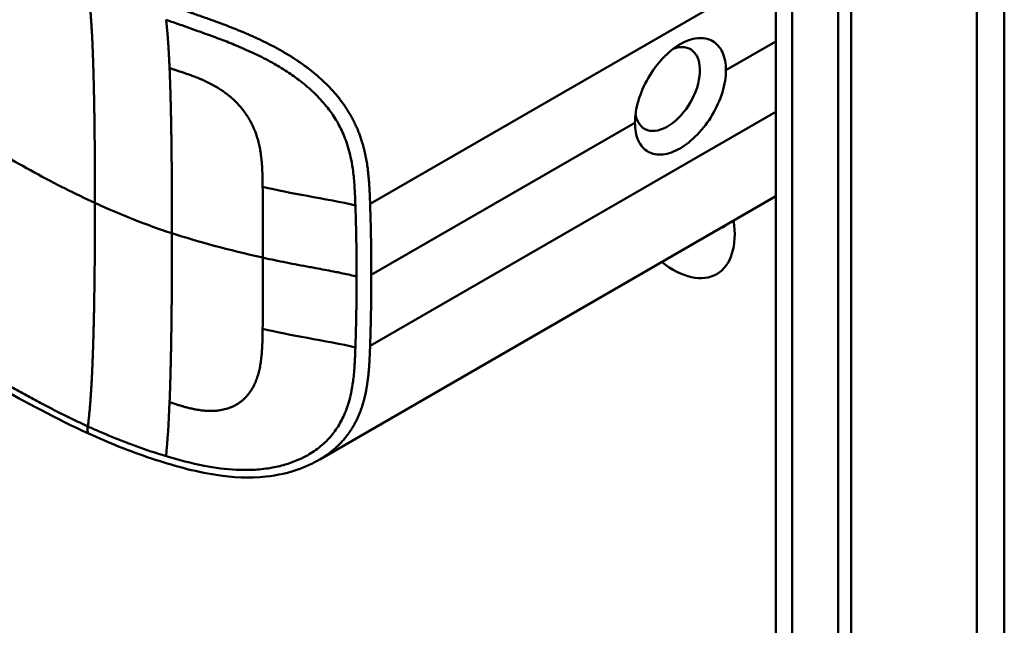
# Model space of a CAD drawing. Header units: millimetres. Extents: x 20 to 833, y 20 to 574.
# Tile 4 of 21: x 212 to 233, y 93 to 106. Entities that reach past the tile are written whole.
import ezdxf

# ---------------------------------------------------------------- set-up
doc = ezdxf.new("R2010")
doc.units = ezdxf.units.MM
doc.header["$LTSCALE"] = 2
doc.layers.add('Sichtbare Kanten(DIN)', color=7, linetype='Continuous', lineweight=50)
doc.layers.add('Sichtbare tangentiale Kanten(DIN)', color=7, linetype='Continuous', lineweight=50)

msp = doc.modelspace()

# ---------------------------------------------------------------- linework, layer by layer
at = {"layer": 'Sichtbare Kanten(DIN)'}
for p, q in [((228.131, 63.434), (228.131, 125.302)), ((229.747, 124.726), (229.747, 62.205)), ((229.472, 62.046), (229.472, 124.567)), ((218.325, 104.507), (218.325, 104.507)), ((228.131, 101.938), (218.363, 96.299))]:
    msp.add_line(p, q, dxfattribs=at)
for centre, major_axis, start_param, end_param in [((225.812, 104.234), (0.492, 0.852), 2.540385, 6.888941), ((225.937, 101.88), (0.93, -1.611), 5.310049, 7.256321), ((226.502, 102.207), (0.53, -0.918), 6.124253, 6.442118)]:
    msp.add_ellipse(centre, major_axis=major_axis, ratio=0.57735, start_param=start_param, end_param=end_param, dxfattribs=at)
for points, knots in [([(233.028, 128.568), (233.028, 117.682), (233.028, 106.795), (233.028, 86.172), (233.028, 76.436), (233.028, 66.7)], [0, 0, 0, 0, 10, 10, 18.943141, 18.943141, 18.943141, 18.943141]), ([(213.413, 96.852), (212.022, 97.491), (210.812, 98.25), (207.51, 100.174), (205.456, 101.369), (197.244, 106.151), (191.085, 109.738), (182.616, 114.67), (180.306, 116.015), (176.264, 118.369), (174.353, 119.293), (172.568, 120.736), (172.264, 121.035), (171.852, 121.592), (171.713, 121.843), (171.543, 122.311), (171.496, 122.527), (171.474, 122.849), (171.474, 122.951), (171.486, 123.134), (171.495, 123.212), (171.511, 123.311), (171.512, 123.32), (171.515, 123.333), (171.516, 123.338), (171.517, 123.346), (171.517, 123.348), (171.518, 123.352), (171.518, 123.354), (171.519, 123.356), (171.519, 123.356), (171.519, 123.357), (171.519, 123.358), (171.519, 123.359), (171.519, 123.359), (171.52, 123.36), (171.52, 123.361), (171.52, 123.361)], [0, 0, 0, 0, 1.330879, 1.330879, 3.517902, 3.517902, 10.078968, 10.078968, 12.539368, 12.539368, 14.385097, 14.385097, 14.827131, 14.827131, 15.157869, 15.157869, 15.425993, 15.425993, 15.548214, 15.548214, 15.639932, 15.639932, 15.648432, 15.648432, 15.652584, 15.652584, 15.654666, 15.654666, 15.655832, 15.655832, 15.656235, 15.656235, 15.656577, 15.656577, 15.657146, 15.657146, 15.657775, 15.657775, 15.657775, 15.657775]), ([(227.064, 104.636), (227.064, 104.777), (227.039, 104.913), (226.937, 105.132), (226.86, 105.214), (226.685, 105.312), (226.574, 105.335), (226.334, 105.311), (226.204, 105.264), (225.961, 105.123), (225.831, 105.02), (225.594, 104.768), (225.485, 104.619), (225.314, 104.32), (225.239, 104.151), (225.141, 103.816), (225.117, 103.652), (225.117, 103.511)], [-1.550092, -1.550092, -1.550092, -1.550092, -1.420561, -1.420561, -1.290997, -1.290997, -1.162206, -1.162206, -1.033415, -1.033415, -0.904355, -0.904355, -0.775296, -0.775296, -0.646001, -0.646001, -0.51674, -0.51674, -0.51674, -0.51674]), ([(227.064, 104.636), (227.064, 104.636), (227.064, 104.636), (227.064, 104.495), (227.039, 104.33), (226.937, 103.997), (226.86, 103.828), (226.685, 103.532), (226.574, 103.384), (226.334, 103.135), (226.204, 103.032), (226.083, 102.962), (225.961, 102.892), (225.831, 102.845), (225.594, 102.819), (225.485, 102.84), (225.314, 102.937), (225.239, 103.018), (225.141, 103.235), (225.117, 103.37), (225.117, 103.511), (225.117, 103.511), (225.117, 103.511)], [1.55009, 1.55009, 1.55009, 1.55009, 1.550123, 1.550123, 1.679687, 1.679687, 1.809251, 1.809251, 1.938041, 1.938041, 2.066832, 2.066832, 2.066832, 2.195892, 2.195892, 2.324951, 2.324951, 2.454246, 2.454246, 2.58354, 2.58354, 2.583573, 2.583573, 2.583573, 2.583573]), ([(218.363, 96.299), (218.362, 96.298), (218.36, 96.297), (218.357, 96.295), (218.356, 96.294), (218.351, 96.292), (218.348, 96.29), (218.34, 96.286), (218.335, 96.283), (218.318, 96.273), (218.307, 96.267), (218.266, 96.244), (218.236, 96.229), (218.119, 96.17), (218.031, 96.132), (217.707, 96.011), (217.46, 95.957), (216.86, 95.894), (216.499, 95.912), (215.67, 96.039), (215.203, 96.172), (214.291, 96.476), (213.84, 96.656), (213.413, 96.852)], [0, 0, 0, 0, 0.001294, 0.001294, 0.00269, 0.00269, 0.005129, 0.005129, 0.009712, 0.009712, 0.019866, 0.019866, 0.046471, 0.046471, 0.126297, 0.126297, 0.333994, 0.333994, 0.625513, 0.625513, 1.018787, 1.018787, 1.429049, 1.429049, 1.429049, 1.429049])]:
    msp.add_open_spline(points, degree=3, knots=knots, dxfattribs=at)
at = {"layer": 'Sichtbare tangentiale Kanten(DIN)'}
for p, q in [((228.482, 124.812), (228.482, 62.944)), ((228.131, 106.789), (219.443, 101.773)), ((227.064, 104.636), (228.131, 105.252)), ((228.131, 103.747), (219.443, 98.731)), ((219.468, 100.25), (225.117, 103.511)), ((217.141, 102.136), (217.141, 102.139)), ((217.141, 99.094), (217.141, 99.091)), ((213.395, 97.007), (213.398, 97.006))]:
    msp.add_line(p, q, dxfattribs=at)
for centre, major_axis, ratio, start_param, end_param in [((217.086, 100.374), (0.004, 3.508), 0.017337, 4.783225, 5.238941), ((217.086, 100.739), (0.002, -3.501), 0.017405, 1.081475, 1.537252)]:
    msp.add_ellipse(centre, major_axis=major_axis, ratio=ratio, start_param=start_param, end_param=end_param, dxfattribs=at)
for points, degree in [([(232.442, 65.884), (232.442, 96.818), (232.442, 127.752)], 2), ([(213.549, 101.793), (213.549, 102.928), (213.538, 104.056), (213.517, 105.073), (213.477, 105.866), (213.398, 106.405)], 5), ([(215.147, 104.684), (215.136, 104.932), (215.124, 105.162), (215.109, 105.371), (215.092, 105.557), (215.072, 105.719)], 5), ([(215.147, 104.684), (215.171, 104.118), (215.186, 103.451), (215.195, 102.709), (215.199, 101.928), (215.199, 101.144)], 5), ([(213.549, 101.792), (213.549, 100.658), (213.538, 99.517), (213.517, 98.476), (213.477, 97.636), (213.398, 97.006)], 5), ([(215.199, 101.144), (214.652, 101.322), (214.11, 101.535), (213.549, 101.793)], 3), ([(215.147, 97.522), (215.171, 98.127), (215.186, 98.816), (215.195, 99.572), (215.199, 100.359), (215.199, 101.143)], 5), ([(215.199, 101.144), (215.754, 100.963), (216.403, 100.789), (217.147, 100.622)], 3), ([(215.147, 97.522), (215.129, 97.079), (215.105, 96.691), (215.072, 96.369)], 3)]:
    msp.add_open_spline(points, degree=degree, dxfattribs=at)
for points, degree, knots in [([(219.443, 101.773), (219.443, 101.775), (219.438, 101.918), (219.427, 102.204), (219.397, 102.639), (219.287, 103.227), (218.917, 103.954), (218.302, 104.589), (217.556, 105.083), (216.759, 105.455), (216.133, 105.686), (215.676, 105.844), (215.376, 105.949), (215.228, 106.003)], 5, [0, 0, 0, 0, 0, 0, 0.002102, 0.219803, 0.437505, 0.655206, 0.872907, 1.090608, 1.308309, 1.52601, 1.743633, 1.743633, 1.743633, 1.743633, 1.743633, 1.743633]), ([(215.072, 105.719), (215.087, 105.714), (215.103, 105.708), (215.119, 105.702), (215.215, 105.668), (215.311, 105.633), (215.407, 105.6), (215.559, 105.546), (215.714, 105.492), (215.875, 105.434), (215.986, 105.394), (216.098, 105.353), (216.208, 105.311), (216.318, 105.27), (216.424, 105.228), (216.532, 105.184), (216.567, 105.169), (216.603, 105.154), (216.639, 105.139), (216.768, 105.084), (216.897, 105.026), (217.022, 104.966), (217.146, 104.906), (217.267, 104.843), (217.387, 104.775), (217.492, 104.715), (217.598, 104.651), (217.699, 104.583), (217.8, 104.516), (217.896, 104.447), (217.988, 104.374), (218.012, 104.355), (218.036, 104.336), (218.059, 104.316), (218.162, 104.23), (218.259, 104.14), (218.347, 104.047), (218.436, 103.953), (218.517, 103.856), (218.59, 103.757), (218.66, 103.66), (218.722, 103.562), (218.776, 103.46), (218.831, 103.358), (218.879, 103.252), (218.92, 103.14), (218.923, 103.132), (218.926, 103.124), (218.928, 103.117), (218.972, 102.994), (219.009, 102.863), (219.037, 102.722), (219.054, 102.636), (219.067, 102.554), (219.078, 102.468), (219.08, 102.458), (219.081, 102.448), (219.082, 102.439), (219.095, 102.331), (219.105, 102.22), (219.112, 102.105), (219.119, 101.989), (219.122, 101.903), (219.128, 101.741)], 3, [0, 0, 0, 0, 0.013527, 0.013527, 0.013527, 0.095792, 0.095792, 0.095792, 0.227559, 0.227559, 0.227559, 0.318199, 0.318199, 0.318199, 0.408838, 0.408838, 0.408838, 0.438587, 0.438587, 0.438587, 0.543091, 0.543091, 0.543091, 0.647595, 0.647595, 0.647595, 0.739004, 0.739004, 0.739004, 0.830413, 0.830413, 0.830413, 0.853725, 0.853725, 0.853725, 0.956085, 0.956085, 0.956085, 1.058446, 1.058446, 1.058446, 1.157356, 1.157356, 1.157356, 1.256266, 1.256266, 1.256266, 1.263312, 1.263312, 1.263312, 1.386941, 1.386941, 1.386941, 1.462444, 1.462444, 1.462444, 1.471505, 1.471505, 1.471505, 1.578132, 1.578132, 1.578132, 1.68476, 1.68476, 1.68476, 1.68476]), ([(217.141, 102.139), (217.139, 102.312), (217.134, 102.753), (217.068, 103.26), (216.768, 103.899), (216.187, 104.314), (215.705, 104.506), (215.33, 104.62), (215.147, 104.684)], 5, [0, 0, 0, 0, 0, 0, 0.2492, 0.4992, 0.7492, 0.9992, 0.9992, 0.9992, 0.9992, 0.9992, 0.9992]), ([(213.549, 101.793), (213.122, 101.989), (212.706, 102.2), (212.252, 102.447), (211.799, 102.694), (211.386, 102.935), (210.973, 103.176)], 3, [0, 0, 0, 0, 0.4403832, 0.4403832, 0.4403832, 0.8807664, 0.8807664, 0.8807664, 0.8807664]), ([(219.128, 101.741), (218.838, 101.812), (218.454, 101.879), (218.099, 101.944), (217.766, 102.004), (217.45, 102.067), (217.141, 102.136)], 3, [0, 0, 0, 0, 0.4619377, 0.4619377, 0.4619377, 0.8961211, 0.8961211, 0.8961211, 0.8961211]), ([(219.153, 100.218), (219.153, 100.281), (219.153, 100.344), (219.153, 100.408), (219.152, 100.723), (219.147, 101.038), (219.139, 101.357), (219.137, 101.42), (219.136, 101.483), (219.134, 101.545), (219.132, 101.605), (219.13, 101.668), (219.128, 101.734), (219.128, 101.736), (219.128, 101.738), (219.128, 101.741)], 3, [0, 0, 0, 0, 0.0579521, 0.0579521, 0.0579521, 0.3477131, 0.3477131, 0.3477131, 0.4058533, 0.4058533, 0.4058533, 0.4636935, 0.4636935, 0.4636935, 0.4658128, 0.4658128, 0.4658128, 0.4658128]), ([(219.468, 100.25), (219.468, 100.314), (219.468, 100.377), (219.468, 100.44), (219.468, 100.504), (219.467, 100.567), (219.467, 100.631), (219.466, 100.694), (219.466, 100.758), (219.465, 100.821), (219.464, 100.885), (219.463, 100.948), (219.462, 101.011), (219.461, 101.075), (219.46, 101.138), (219.458, 101.202), (219.457, 101.265), (219.456, 101.328), (219.454, 101.392), (219.452, 101.456), (219.451, 101.52), (219.449, 101.583), (219.447, 101.647), (219.445, 101.71), (219.443, 101.773)], 3, [0.000019, 0.000019, 0.000019, 0.000019, 0.0581611, 0.0581611, 0.0581611, 0.1162844, 0.1162844, 0.1162844, 0.1744076, 0.1744076, 0.1744076, 0.2325309, 0.2325309, 0.2325309, 0.2906542, 0.2906542, 0.2906542, 0.3487774, 0.3487774, 0.3487774, 0.4069007, 0.4069007, 0.4069007, 0.4650424, 0.4650424, 0.4650424, 0.4650424]), ([(217.147, 100.622), (217.336, 100.579), (217.474, 100.55), (217.643, 100.516), (217.813, 100.482), (217.981, 100.451), (218.15, 100.42), (218.192, 100.412), (218.234, 100.404), (218.277, 100.396), (218.403, 100.373), (218.53, 100.35), (218.656, 100.325), (218.677, 100.321), (218.698, 100.317), (218.718, 100.313), (218.739, 100.309), (218.76, 100.305), (218.781, 100.3), (218.886, 100.279), (218.99, 100.257), (219.093, 100.233), (219.113, 100.228), (219.134, 100.223), (219.153, 100.218)], 3, [0, 0, 0, 0, 0.1300988, 0.1300988, 0.1300988, 0.2601975, 0.2601975, 0.2601975, 0.2927222, 0.2927222, 0.2927222, 0.3902963, 0.3902963, 0.3902963, 0.4065586, 0.4065586, 0.4065586, 0.422821, 0.422821, 0.422821, 0.5041327, 0.5041327, 0.5041327, 0.5203951, 0.5203951, 0.5203951, 0.5203951]), ([(219.443, 98.731), (219.443, 98.731), (219.444, 98.769), (219.447, 98.844), (219.45, 98.958), (219.454, 99.111), (219.459, 99.3), (219.462, 99.49), (219.465, 99.68), (219.467, 99.87), (219.468, 100.022), (219.468, 100.136), (219.468, 100.212), (219.468, 100.25)], 5, [0, 0, 0, 0, 0, 0, 0.00002, 0.0581515, 0.116283, 0.1744144, 0.2325459, 0.2906774, 0.3488089, 0.4069404, 0.465034, 0.465034, 0.465034, 0.465034, 0.465034, 0.465034]), ([(217.141, 99.091), (217.139, 98.918), (217.134, 98.462), (217.067, 97.967), (216.77, 97.424), (216.185, 97.272), (215.707, 97.347), (215.396, 97.445), (215.147, 97.522)], 5, [0, 0, 0, 0, 0, 0, 0.2491944, 0.4991944, 0.7491944, 0.9991944, 0.9991944, 0.9991944, 0.9991944, 0.9991944, 0.9991944]), ([(219.128, 98.698), (218.838, 98.769), (218.454, 98.837), (218.099, 98.901), (217.766, 98.962), (217.45, 99.024), (217.141, 99.094)], 3, [0, 0, 0, 0, 0.461945, 0.461945, 0.461945, 0.8961195, 0.8961195, 0.8961195, 0.8961195]), ([(218.363, 96.299), (218.475, 96.363), (218.705, 96.521), (219.012, 96.819), (219.291, 97.322), (219.397, 97.873), (219.427, 98.303), (219.438, 98.587), (219.443, 98.729), (219.443, 98.731)], 5, [0.9013192, 0.9013192, 0.9013192, 0.9013192, 0.9013192, 0.9013192, 1.088696, 1.3063885, 1.5240809, 1.7417733, 1.7438745, 1.7438745, 1.7438745, 1.7438745, 1.7438745, 1.7438745]), ([(215.072, 96.369), (215.338, 96.289), (215.613, 96.215), (215.889, 96.162), (216.12, 96.117), (216.352, 96.087), (216.584, 96.076), (216.603, 96.075), (216.623, 96.075), (216.643, 96.074), (216.771, 96.07), (216.9, 96.073), (217.024, 96.082), (217.148, 96.091), (217.268, 96.107), (217.388, 96.131), (217.493, 96.151), (217.599, 96.179), (217.7, 96.212), (217.801, 96.245), (217.896, 96.283), (217.988, 96.328), (218.012, 96.34), (218.037, 96.353), (218.061, 96.365), (218.163, 96.42), (218.26, 96.484), (218.349, 96.554), (218.437, 96.624), (218.518, 96.701), (218.591, 96.783), (218.66, 96.863), (218.722, 96.948), (218.777, 97.039), (218.831, 97.129), (218.879, 97.226), (218.92, 97.331), (218.923, 97.338), (218.926, 97.346), (218.928, 97.352), (218.971, 97.464), (219.007, 97.587), (219.035, 97.719), (219.053, 97.805), (219.066, 97.886), (219.078, 97.973), (219.079, 97.985), (219.081, 97.995), (219.082, 98.006), (219.095, 98.112), (219.105, 98.221), (219.112, 98.336), (219.119, 98.45), (219.122, 98.536), (219.128, 98.698)], 3, [0, 0, 0, 0, 0.230762, 0.230762, 0.230762, 0.423227, 0.423227, 0.423227, 0.439515, 0.439515, 0.439515, 0.543734, 0.543734, 0.543734, 0.647952, 0.647952, 0.647952, 0.739173, 0.739173, 0.739173, 0.830393, 0.830393, 0.830393, 0.854195, 0.854195, 0.854195, 0.956483, 0.956483, 0.956483, 1.058772, 1.058772, 1.058772, 1.157514, 1.157514, 1.157514, 1.256255, 1.256255, 1.256255, 1.263482, 1.263482, 1.263482, 1.383867, 1.383867, 1.383867, 1.461303, 1.461303, 1.461303, 1.471606, 1.471606, 1.471606, 1.578168, 1.578168, 1.578168, 1.684731, 1.684731, 1.684731, 1.684731]), ([(210.822, 98.389), (210.868, 98.362), (210.915, 98.334), (210.961, 98.308), (211.018, 98.274), (211.075, 98.241), (211.137, 98.205), (211.25, 98.14), (211.348, 98.083), (211.444, 98.028), (211.452, 98.024), (211.461, 98.019), (211.47, 98.013), (211.571, 97.956), (211.665, 97.902), (211.762, 97.848), (211.866, 97.789), (211.97, 97.732), (212.076, 97.674), (212.181, 97.616), (212.286, 97.56), (212.391, 97.504), (212.422, 97.488), (212.454, 97.471), (212.486, 97.454), (212.563, 97.414), (212.64, 97.374), (212.718, 97.334), (212.83, 97.278), (212.941, 97.223), (213.054, 97.168), (213.167, 97.113), (213.282, 97.059), (213.395, 97.007)], 3, [0, 0, 0, 0, 0.0493687, 0.0493687, 0.0493687, 0.1101418, 0.1101418, 0.1101418, 0.2201433, 0.2201433, 0.2201433, 0.2290985, 0.2290985, 0.2290985, 0.3299892, 0.3299892, 0.3299892, 0.4391613, 0.4391613, 0.4391613, 0.5480388, 0.5480388, 0.5480388, 0.5800984, 0.5800984, 0.5800984, 0.6576871, 0.6576871, 0.6576871, 0.7681813, 0.7681813, 0.7681813, 0.8792555, 0.8792555, 0.8792555, 0.8792555]), ([(213.414, 96.855), (213.404, 96.858), (213.396, 96.867), (213.393, 96.883), (213.386, 96.911), (213.39, 96.956), (213.395, 97.007)], 3, [0.4569914, 0.4569914, 0.4569914, 0.4569914, 0.6504188, 0.6504188, 0.6504188, 1, 1, 1, 1]), ([(213.398, 97.006), (213.403, 97.003), (213.409, 97.001), (213.414, 96.998), (213.488, 96.964), (213.565, 96.93), (213.637, 96.899), (213.823, 96.817), (214.024, 96.735), (214.224, 96.658), (214.241, 96.652), (214.259, 96.645), (214.276, 96.639), (214.328, 96.619), (214.38, 96.6), (214.432, 96.581), (214.64, 96.506), (214.854, 96.435), (215.072, 96.369)], 3, [0, 0, 0, 0, 0.0053162, 0.0053162, 0.0053162, 0.0755048, 0.0755048, 0.0755048, 0.2568405, 0.2568405, 0.2568405, 0.2725259, 0.2725259, 0.2725259, 0.3194664, 0.3194664, 0.3194664, 0.5075707, 0.5075707, 0.5075707, 0.5075707])]:
    msp.add_open_spline(points, degree=degree, knots=knots, dxfattribs=at)
msp.add_rational_spline([(219.153, 100.218), (219.153, 100.186), (219.153, 100.155), (219.153, 100.123), (219.153, 100.092), (219.153, 100.06), (219.153, 100.029), (219.152, 99.776), (219.149, 99.524), (219.143, 99.272), (219.142, 99.211), (219.141, 99.149), (219.139, 99.083), (219.137, 99.016), (219.136, 98.953), (219.134, 98.893), (219.132, 98.834), (219.13, 98.771), (219.128, 98.705), (219.128, 98.703), (219.128, 98.7), (219.128, 98.698)], [1, 1, 1, 1, 1.00008958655, 1.00008958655, 1, 1, 1, 1, 1.00223380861, 1.00223380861, 1, 1.00382742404, 1.00382742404, 1, 1.00355055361, 1.00355055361, 1, 1, 1, 1], degree=3, knots=[0, 0, 0, 0, 0.0289474, 0.0289474, 0.0289474, 0.0578949, 0.0578949, 0.0578949, 0.2897354, 0.2897354, 0.2897354, 0.347694, 0.347694, 0.347694, 0.4058538, 0.4058538, 0.4058538, 0.4636922, 0.4636922, 0.4636922, 0.4658129, 0.4658129, 0.4658129, 0.4658129], dxfattribs=at)

doc.saveas('drawing.dxf')
